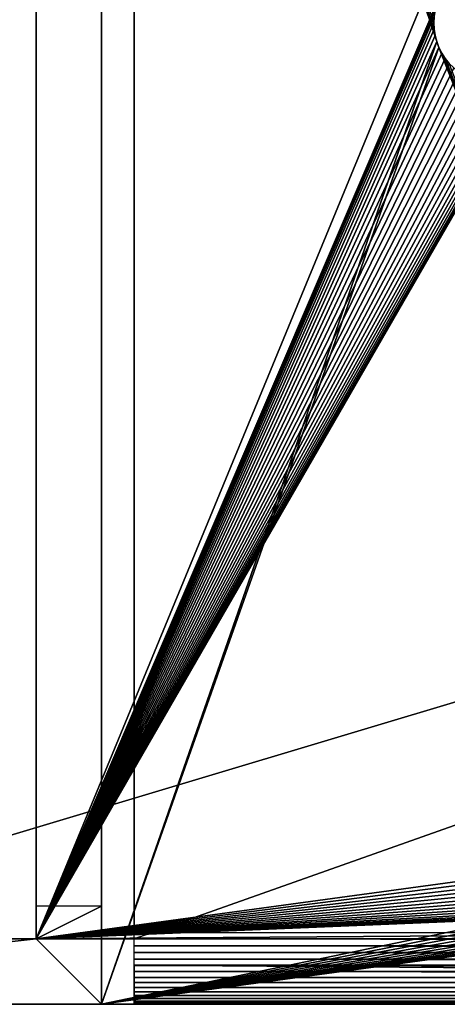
# Model space of a CAD drawing. Header units: millimetres. Extents: x -100 to 100, y -30 to 30.
# Tile 2 of 26: x -82 to -69, y -30 to 0. Entities that reach past the tile are written whole.
import ezdxf

# ---------------------------------------------------------------- set-up
doc = ezdxf.new("R2010")
doc.units = ezdxf.units.MM
doc.header["$LTSCALE"] = 101.851852
for name, color, linetype in [('2', 7, 'CONTINUOUS'), ('3', 7, 'CONTINUOUS'), ('4', 7, 'CONTINUOUS'), ('44', 7, 'CONTINUOUS'), ('46', 7, 'CONTINUOUS'), ('47', 7, 'CONTINUOUS'), ('5', 7, 'CONTINUOUS'), ('50', 7, 'CONTINUOUS'), ('51', 7, 'CONTINUOUS'), ('6', 7, 'CONTINUOUS'), ('67', 7, 'CONTINUOUS'), ('68', 7, 'CONTINUOUS'), ('70', 7, 'CONTINUOUS'), ('72', 7, 'CONTINUOUS'), ('74', 7, 'CONTINUOUS'), ('75', 7, 'CONTINUOUS'), ('8', 7, 'CONTINUOUS')]:
    doc.layers.add(name, color=color, linetype=linetype)

msp = doc.modelspace()

# ---------------------------------------------------------------- linework, layer by layer
at = {"layer": '2', "color": 7, "linetype": 'Continuous'}
for points in [[(-80, -30, 18), (-100, -30, -2), (100, -30, -2), (-80, -30, 18)], [(80, -30, 18), (-80, -30, 18), (100, -30, -2), (80, -30, 18)]]:
    msp.add_3dface(points, dxfattribs=at)
at = {"layer": '3', "color": 7, "linetype": 'Continuous'}
for points in [[(-100, 30, -2), (100, 30, -2), (-100, -30, -2), (-100, 30, -2)], [(-100, -30, -2), (100, 30, -2), (100, -30, -2), (-100, -30, -2)]]:
    msp.add_3dface(points, dxfattribs=at)
at = {"layer": '4', "color": 7, "linetype": 'Continuous'}
for points in [[(-80, 30, 18), (-80, -30, 18), (-69.759, -0.572, 18), (-80, 30, 18)], [(-69.85, 0, 18), (-80, 30, 18), (-69.84, -0.193, 18), (-69.85, 0, 18)], [(-80, 30, 18), (-69.85, 0, 18), (-69.84, 0.193, 18), (-80, 30, 18)], [(-69.84, -0.193, 18), (-80, 30, 18), (-69.81, -0.385, 18), (-69.84, -0.193, 18)], [(-69.81, -0.385, 18), (-80, 30, 18), (-69.759, -0.572, 18), (-69.81, -0.385, 18)], [(-69.759, -0.572, 18), (-80, -30, 18), (-69.69, -0.752, 18), (-69.759, -0.572, 18)], [(-80, -30, 18), (-59.827, -25.813, 18), (-69.69, -0.752, 18), (-80, -30, 18)], [(-69.69, -0.752, 18), (-59.827, -25.813, 18), (-69.602, -0.925, 18), (-69.69, -0.752, 18)], [(-69.602, -0.925, 18), (-59.827, -25.813, 18), (-69.497, -1.087, 18), (-69.602, -0.925, 18)], [(-69.497, -1.087, 18), (-59.827, -25.813, 18), (-69.375, -1.238, 18), (-69.497, -1.087, 18)], [(-59.827, -25.813, 18), (-80, -30, 18), (-59.732, -26, 18), (-59.827, -25.813, 18)], [(-59.732, -26, 18), (-80, -30, 18), (-59.618, -26.176, 18), (-59.732, -26, 18)], [(-59.618, -26.176, 18), (-80, -30, 18), (-59.486, -26.338, 18), (-59.618, -26.176, 18)], [(-59.486, -26.338, 18), (-80, -30, 18), (-59.338, -26.486, 18), (-59.486, -26.338, 18)], [(-59.338, -26.486, 18), (-80, -30, 18), (-59.176, -26.618, 18), (-59.338, -26.486, 18)], [(-59.176, -26.618, 18), (-80, -30, 18), (-59, -26.732, 18), (-59.176, -26.618, 18)], [(-59, -26.732, 18), (-80, -30, 18), (-58.813, -26.827, 18), (-59, -26.732, 18)], [(-58.813, -26.827, 18), (-80, -30, 18), (-58.618, -26.902, 18), (-58.813, -26.827, 18)], [(-58.618, -26.902, 18), (-80, -30, 18), (-58.416, -26.956, 18), (-58.618, -26.902, 18)], [(-58.416, -26.956, 18), (-80, -30, 18), (-58.209, -26.989, 18), (-58.416, -26.956, 18)], [(-58.209, -26.989, 18), (-80, -30, 18), (-58, -27, 18), (-58.209, -26.989, 18)], [(-80, -30, 18), (80, -30, 18), (-58, -27, 18), (-80, -30, 18)]]:
    msp.add_3dface(points, dxfattribs=at)
at = {"layer": '44', "color": 7, "linetype": 'Continuous'}
for points in [[(-80, -30, 998), (-100, -30, 998), (-100, -30, -2), (-80, -30, 998)], [(-80, -30, 18), (-80, -30, 998), (-100, -30, -2), (-80, -30, 18)]]:
    msp.add_3dface(points, dxfattribs=at)
at = {"layer": '46', "color": 7, "linetype": 'Continuous'}
for points in [[(-80, -30, 18), (-80, 30, 18), (-80, 1.238, 44.125), (-80, -30, 18)], [(-80, 30, 998), (-80, 0, 47.35), (-80, 0.193, 47.34), (-80, 30, 998)], [(-80, 0, 47.35), (-80, 30, 998), (-80, 18.153, 975.981), (-80, 0, 47.35)], [(-80, 18.005, 975.705), (-80, 0, 47.35), (-80, 18.153, 975.981), (-80, 18.005, 975.705)], [(-80, 17.832, 975.443), (-80, 0, 47.35), (-80, 18.005, 975.705), (-80, 17.832, 975.443)], [(-80, 17.636, 975.197), (-80, 0, 47.35), (-80, 17.832, 975.443), (-80, 17.636, 975.197)], [(-80, 17.419, 974.97), (-80, 0, 47.35), (-80, 17.636, 975.197), (-80, 17.419, 974.97)], [(-80, 17.182, 974.764), (-80, 0, 47.35), (-80, 17.419, 974.97), (-80, 17.182, 974.764)], [(-80, 16.928, 974.579), (-80, 0, 47.35), (-80, 17.182, 974.764), (-80, 16.928, 974.579)], [(-80, 16.659, 974.418), (-80, 0, 47.35), (-80, 16.928, 974.579), (-80, 16.659, 974.418)], [(-80, 16.376, 974.282), (-80, 0, 47.35), (-80, 16.659, 974.418), (-80, 16.376, 974.282)], [(-80, 16.082, 974.171), (-80, 0, 47.35), (-80, 16.376, 974.282), (-80, 16.082, 974.171)], [(-80, 15.779, 974.088), (-80, 0, 47.35), (-80, 16.082, 974.171), (-80, 15.779, 974.088)], [(-80, 15.47, 974.032), (-80, 0, 47.35), (-80, 15.779, 974.088), (-80, 15.47, 974.032)], [(-80, 15.157, 974.004), (-80, 0, 47.35), (-80, 15.47, 974.032), (-80, 15.157, 974.004)], [(-80, 1.971, 973.018), (-80, 0, 47.35), (-80, 15.157, 974.004), (-80, 1.971, 973.018)], [(-80, 1.971, 973.018), (-80, 1.5, 973), (-80, 0, 47.35), (-80, 1.971, 973.018)], [(-80, -1.5, 973), (-80, -30, 18), (-80, 1.5, 973), (-80, -1.5, 973)], [(-80, 1.5, 973), (-80, -30, 18), (-80, -1.375, 46.738), (-80, 1.5, 973)], [(-80, 0, 47.35), (-80, 1.5, 973), (-80, -0.193, 47.34), (-80, 0, 47.35)], [(-80, -0.193, 47.34), (-80, 1.5, 973), (-80, -0.385, 47.31), (-80, -0.193, 47.34)], [(-80, -0.385, 47.31), (-80, 1.5, 973), (-80, -0.572, 47.259), (-80, -0.385, 47.31)], [(-80, -0.572, 47.259), (-80, 1.5, 973), (-80, -0.752, 47.19), (-80, -0.572, 47.259)], [(-80, -0.752, 47.19), (-80, 1.5, 973), (-80, -0.925, 47.102), (-80, -0.752, 47.19)], [(-80, -0.925, 47.102), (-80, 1.5, 973), (-80, -1.087, 46.997), (-80, -0.925, 47.102)], [(-80, -1.087, 46.997), (-80, 1.5, 973), (-80, -1.238, 46.875), (-80, -1.087, 46.997)], [(-80, -1.238, 46.875), (-80, 1.5, 973), (-80, -1.375, 46.738), (-80, -1.238, 46.875)], [(-80, 1.087, 44.003), (-80, -30, 18), (-80, 1.238, 44.125), (-80, 1.087, 44.003)], [(-80, 0.925, 43.898), (-80, -30, 18), (-80, 1.087, 44.003), (-80, 0.925, 43.898)], [(-80, 0.752, 43.81), (-80, -30, 18), (-80, 0.925, 43.898), (-80, 0.752, 43.81)], [(-80, 0.572, 43.741), (-80, -30, 18), (-80, 0.752, 43.81), (-80, 0.572, 43.741)], [(-80, 0.385, 43.69), (-80, -30, 18), (-80, 0.572, 43.741), (-80, 0.385, 43.69)], [(-80, 0.193, 43.66), (-80, -30, 18), (-80, 0.385, 43.69), (-80, 0.193, 43.66)], [(-80, 0, 43.65), (-80, -30, 18), (-80, 0.193, 43.66), (-80, 0, 43.65)], [(-80, -0.193, 43.66), (-80, -30, 18), (-80, 0, 43.65), (-80, -0.193, 43.66)], [(-80, -0.385, 43.69), (-80, -30, 18), (-80, -0.193, 43.66), (-80, -0.385, 43.69)], [(-80, -0.572, 43.741), (-80, -30, 18), (-80, -0.385, 43.69), (-80, -0.572, 43.741)], [(-80, -0.752, 43.81), (-80, -30, 18), (-80, -0.572, 43.741), (-80, -0.752, 43.81)], [(-80, -0.925, 43.898), (-80, -30, 18), (-80, -0.752, 43.81), (-80, -0.925, 43.898)], [(-80, -1.087, 44.003), (-80, -30, 18), (-80, -0.925, 43.898), (-80, -1.087, 44.003)], [(-80, -1.238, 44.125), (-80, -30, 18), (-80, -1.087, 44.003), (-80, -1.238, 44.125)], [(-80, -1.375, 44.262), (-80, -30, 18), (-80, -1.238, 44.125), (-80, -1.375, 44.262)], [(-80, -1.375, 46.738), (-80, -30, 18), (-80, -1.497, 46.587), (-80, -1.375, 46.738)], [(-80, -1.497, 44.413), (-80, -30, 18), (-80, -1.375, 44.262), (-80, -1.497, 44.413)], [(-80, -1.497, 46.587), (-80, -30, 18), (-80, -1.602, 46.425), (-80, -1.497, 46.587)], [(-80, -1.602, 44.575), (-80, -30, 18), (-80, -1.497, 44.413), (-80, -1.602, 44.575)], [(-80, -1.971, 973.018), (-80, -30, 18), (-80, -1.5, 973), (-80, -1.971, 973.018)], [(-80, -1.602, 46.425), (-80, -30, 18), (-80, -1.69, 46.252), (-80, -1.602, 46.425)], [(-80, -1.69, 44.748), (-80, -30, 18), (-80, -1.602, 44.575), (-80, -1.69, 44.748)], [(-80, -1.69, 46.252), (-80, -30, 18), (-80, -1.759, 46.072), (-80, -1.69, 46.252)], [(-80, -1.759, 44.928), (-80, -30, 18), (-80, -1.69, 44.748), (-80, -1.759, 44.928)], [(-80, -1.759, 46.072), (-80, -30, 18), (-80, -1.81, 45.885), (-80, -1.759, 46.072)], [(-80, -1.81, 45.115), (-80, -30, 18), (-80, -1.759, 44.928), (-80, -1.81, 45.115)], [(-80, -1.81, 45.885), (-80, -30, 18), (-80, -1.84, 45.693), (-80, -1.81, 45.885)], [(-80, -1.84, 45.307), (-80, -30, 18), (-80, -1.81, 45.115), (-80, -1.84, 45.307)], [(-80, -1.84, 45.693), (-80, -30, 18), (-80, -1.85, 45.5), (-80, -1.84, 45.693)], [(-80, -1.85, 45.5), (-80, -30, 18), (-80, -1.84, 45.307), (-80, -1.85, 45.5)], [(-80, -2.439, 973.074), (-80, -30, 18), (-80, -1.971, 973.018), (-80, -2.439, 973.074)], [(-80, -2.901, 973.166), (-80, -30, 18), (-80, -2.439, 973.074), (-80, -2.901, 973.166)], [(-80, -3.354, 973.294), (-80, -30, 18), (-80, -2.901, 973.166), (-80, -3.354, 973.294)], [(-80, -3.796, 973.457), (-80, -30, 18), (-80, -3.354, 973.294), (-80, -3.796, 973.457)], [(-80, -4.224, 973.654), (-80, -30, 18), (-80, -3.796, 973.457), (-80, -4.224, 973.654)], [(-80, -4.635, 973.884), (-80, -30, 18), (-80, -4.224, 973.654), (-80, -4.635, 973.884)], [(-80, -30, 18), (-80, -4.635, 973.884), (-80, -14.843, 974.004), (-80, -30, 18)], [(-80, -4.635, 973.884), (-80, -5.027, 974.146), (-80, -14.843, 974.004), (-80, -4.635, 973.884)], [(-80, -5.027, 974.146), (-80, -5.397, 974.438), (-80, -13.918, 974.171), (-80, -5.027, 974.146)], [(-80, -14.843, 974.004), (-80, -5.027, 974.146), (-80, -14.53, 974.032), (-80, -14.843, 974.004)], [(-80, -14.53, 974.032), (-80, -5.027, 974.146), (-80, -14.221, 974.088), (-80, -14.53, 974.032)], [(-80, -14.221, 974.088), (-80, -5.027, 974.146), (-80, -13.918, 974.171), (-80, -14.221, 974.088)], [(-80, -5.397, 974.438), (-80, -5.743, 974.757), (-80, -13.072, 974.579), (-80, -5.397, 974.438)], [(-80, -13.918, 974.171), (-80, -5.397, 974.438), (-80, -13.624, 974.282), (-80, -13.918, 974.171)], [(-80, -13.624, 974.282), (-80, -5.397, 974.438), (-80, -13.341, 974.418), (-80, -13.624, 974.282)], [(-80, -13.341, 974.418), (-80, -5.397, 974.438), (-80, -13.072, 974.579), (-80, -13.341, 974.418)], [(-80, -5.743, 974.757), (-80, -6.062, 975.103), (-80, -12.818, 974.764), (-80, -5.743, 974.757)], [(-80, -13.072, 974.579), (-80, -5.743, 974.757), (-80, -12.818, 974.764), (-80, -13.072, 974.579)], [(-80, -6.062, 975.103), (-80, -6.354, 975.473), (-80, -12.364, 975.197), (-80, -6.062, 975.103)], [(-80, -12.818, 974.764), (-80, -6.062, 975.103), (-80, -12.581, 974.97), (-80, -12.818, 974.764)], [(-80, -12.581, 974.97), (-80, -6.062, 975.103), (-80, -12.364, 975.197), (-80, -12.581, 974.97)], [(-80, -6.354, 975.473), (-80, -6.616, 975.865), (-80, -11.995, 975.705), (-80, -6.354, 975.473)], [(-80, -12.364, 975.197), (-80, -6.354, 975.473), (-80, -12.168, 975.443), (-80, -12.364, 975.197)], [(-80, -12.168, 975.443), (-80, -6.354, 975.473), (-80, -11.995, 975.705), (-80, -12.168, 975.443)], [(-80, -6.616, 975.865), (-80, -6.846, 976.276), (-80, -11.847, 975.981), (-80, -6.616, 975.865)], [(-80, -11.995, 975.705), (-80, -6.616, 975.865), (-80, -11.847, 975.981), (-80, -11.995, 975.705)], [(-80, -6.846, 976.276), (-80, -7.043, 976.704), (-80, -11.626, 976.569), (-80, -6.846, 976.276)], [(-80, -11.847, 975.981), (-80, -6.846, 976.276), (-80, -11.723, 976.27), (-80, -11.847, 975.981)], [(-80, -11.723, 976.27), (-80, -6.846, 976.276), (-80, -11.626, 976.569), (-80, -11.723, 976.27)], [(-80, -7.043, 976.704), (-80, -7.206, 977.146), (-80, -11.556, 976.875), (-80, -7.043, 976.704)], [(-80, -11.626, 976.569), (-80, -7.043, 976.704), (-80, -11.556, 976.875), (-80, -11.626, 976.569)], [(-80, -7.206, 977.146), (-80, -7.334, 977.599), (-80, -11.514, 977.186), (-80, -7.206, 977.146)], [(-80, -11.556, 976.875), (-80, -7.206, 977.146), (-80, -11.514, 977.186), (-80, -11.556, 976.875)], [(-80, -7.334, 977.599), (-80, -7.426, 978.061), (-80, -11.5, 977.5), (-80, -7.334, 977.599)], [(-80, -7.334, 977.599), (-80, -11.5, 977.5), (-80, -11.514, 977.186), (-80, -7.334, 977.599)], [(-80, -7.426, 978.061), (-80, -7.482, 978.529), (-80, -11.5, 977.5), (-80, -7.426, 978.061)], [(-80, -7.482, 978.529), (-80, -7.5, 979), (-80, -11.5, 977.5), (-80, -7.482, 978.529)], [(-80, -7.5, 979), (-80, -7.5, 982), (-80, -11.5, 979), (-80, -7.5, 979)], [(-80, -7.5, 982), (-80, -7.518, 982.471), (-80, -13.341, 982.082), (-80, -7.5, 982)], [(-80, -11.5, 979), (-80, -7.5, 982), (-80, -11.514, 979.314), (-80, -11.5, 979)], [(-80, -11.514, 979.314), (-80, -7.5, 982), (-80, -11.556, 979.625), (-80, -11.514, 979.314)], [(-80, -11.556, 979.625), (-80, -7.5, 982), (-80, -11.626, 979.931), (-80, -11.556, 979.625)], [(-80, -11.626, 979.931), (-80, -7.5, 982), (-80, -11.723, 980.23), (-80, -11.626, 979.931)], [(-80, -11.723, 980.23), (-80, -7.5, 982), (-80, -11.847, 980.519), (-80, -11.723, 980.23)], [(-80, -11.847, 980.519), (-80, -7.5, 982), (-80, -11.995, 980.795), (-80, -11.847, 980.519)], [(-80, -11.995, 980.795), (-80, -7.5, 982), (-80, -12.168, 981.057), (-80, -11.995, 980.795)], [(-80, -12.168, 981.057), (-80, -7.5, 982), (-80, -12.364, 981.303), (-80, -12.168, 981.057)], [(-80, -12.364, 981.303), (-80, -7.5, 982), (-80, -12.581, 981.53), (-80, -12.364, 981.303)], [(-80, -12.581, 981.53), (-80, -7.5, 982), (-80, -12.818, 981.736), (-80, -12.581, 981.53)], [(-80, -12.818, 981.736), (-80, -7.5, 982), (-80, -13.072, 981.921), (-80, -12.818, 981.736)], [(-80, -13.072, 981.921), (-80, -7.5, 982), (-80, -13.341, 982.082), (-80, -13.072, 981.921)], [(-80, -11.5, 977.5), (-80, -7.5, 979), (-80, -11.5, 979), (-80, -11.5, 977.5)], [(-80, -7.518, 982.471), (-80, -7.574, 982.939), (-80, -14.843, 982.496), (-80, -7.518, 982.471)], [(-80, -13.341, 982.082), (-80, -7.518, 982.471), (-80, -13.624, 982.218), (-80, -13.341, 982.082)], [(-80, -13.624, 982.218), (-80, -7.518, 982.471), (-80, -13.918, 982.329), (-80, -13.624, 982.218)], [(-80, -13.918, 982.329), (-80, -7.518, 982.471), (-80, -14.221, 982.412), (-80, -13.918, 982.329)], [(-80, -14.221, 982.412), (-80, -7.518, 982.471), (-80, -14.53, 982.468), (-80, -14.221, 982.412)], [(-80, -14.53, 982.468), (-80, -7.518, 982.471), (-80, -14.843, 982.496), (-80, -14.53, 982.468)], [(-80, -7.574, 982.939), (-80, -7.666, 983.401), (-80, -15.157, 982.496), (-80, -7.574, 982.939)], [(-80, -14.843, 982.496), (-80, -7.574, 982.939), (-80, -15.157, 982.496), (-80, -14.843, 982.496)], [(-80, -7.666, 983.401), (-80, -7.794, 983.854), (-80, -15.47, 982.468), (-80, -7.666, 983.401)], [(-80, -15.157, 982.496), (-80, -7.666, 983.401), (-80, -15.47, 982.468), (-80, -15.157, 982.496)], [(-80, -7.794, 983.854), (-80, -7.957, 984.296), (-80, -15.47, 982.468), (-80, -7.794, 983.854)], [(-80, -7.957, 984.296), (-80, -8.154, 984.724), (-80, -15.779, 982.412), (-80, -7.957, 984.296)], [(-80, -15.47, 982.468), (-80, -7.957, 984.296), (-80, -15.779, 982.412), (-80, -15.47, 982.468)], [(-80, -8.154, 984.724), (-80, -8.384, 985.135), (-80, -16.082, 982.329), (-80, -8.154, 984.724)], [(-80, -15.779, 982.412), (-80, -8.154, 984.724), (-80, -16.082, 982.329), (-80, -15.779, 982.412)], [(-80, -8.384, 985.135), (-80, -8.646, 985.527), (-80, -16.082, 982.329), (-80, -8.384, 985.135)], [(-80, -8.646, 985.527), (-80, -8.938, 985.897), (-80, -16.376, 982.218), (-80, -8.646, 985.527)], [(-80, -16.082, 982.329), (-80, -8.646, 985.527), (-80, -16.376, 982.218), (-80, -16.082, 982.329)], [(-80, -8.938, 985.897), (-80, -9.257, 986.243), (-80, -16.659, 982.082), (-80, -8.938, 985.897)], [(-80, -16.376, 982.218), (-80, -8.938, 985.897), (-80, -16.659, 982.082), (-80, -16.376, 982.218)], [(-80, -9.257, 986.243), (-80, -9.603, 986.562), (-80, -16.659, 982.082), (-80, -9.257, 986.243)], [(-80, -9.603, 986.562), (-80, -9.973, 986.854), (-80, -16.928, 981.921), (-80, -9.603, 986.562)], [(-80, -16.659, 982.082), (-80, -9.603, 986.562), (-80, -16.928, 981.921), (-80, -16.659, 982.082)], [(-80, -9.973, 986.854), (-80, -10.365, 987.116), (-80, -16.928, 981.921), (-80, -9.973, 986.854)], [(-80, -10.365, 987.116), (-80, -10.776, 987.346), (-80, -17.182, 981.736), (-80, -10.365, 987.116)], [(-80, -16.928, 981.921), (-80, -10.365, 987.116), (-80, -17.182, 981.736), (-80, -16.928, 981.921)], [(-80, -10.776, 987.346), (-80, -11.204, 987.543), (-80, -17.182, 981.736), (-80, -10.776, 987.346)], [(-80, -11.204, 987.543), (-80, -11.646, 987.706), (-80, -17.419, 981.53), (-80, -11.204, 987.543)], [(-80, -17.419, 981.53), (-80, -17.182, 981.736), (-80, -11.204, 987.543), (-80, -17.419, 981.53)], [(-80, -11.646, 987.706), (-80, -12.099, 987.834), (-80, -17.636, 981.303), (-80, -11.646, 987.706)], [(-80, -17.419, 981.53), (-80, -11.646, 987.706), (-80, -17.636, 981.303), (-80, -17.419, 981.53)], [(-80, -12.099, 987.834), (-80, -12.561, 987.926), (-80, -17.636, 981.303), (-80, -12.099, 987.834)], [(-80, -12.561, 987.926), (-80, -13.029, 987.982), (-80, -17.832, 981.057), (-80, -12.561, 987.926)], [(-80, -17.636, 981.303), (-80, -12.561, 987.926), (-80, -17.832, 981.057), (-80, -17.636, 981.303)], [(-80, -13.029, 987.982), (-80, -13.5, 988), (-80, -17.832, 981.057), (-80, -13.029, 987.982)], [(-80, -13.5, 988), (-80, -21, 988), (-80, -18.005, 980.795), (-80, -13.5, 988)], [(-80, -17.832, 981.057), (-80, -13.5, 988), (-80, -18.005, 980.795), (-80, -17.832, 981.057)], [(-80, -15.157, 974.004), (-80, -30, 18), (-80, -14.843, 974.004), (-80, -15.157, 974.004)], [(-80, -15.47, 974.032), (-80, -30, 18), (-80, -15.157, 974.004), (-80, -15.47, 974.032)], [(-80, -15.779, 974.088), (-80, -30, 18), (-80, -15.47, 974.032), (-80, -15.779, 974.088)], [(-80, -16.082, 974.171), (-80, -30, 18), (-80, -15.779, 974.088), (-80, -16.082, 974.171)], [(-80, -16.376, 974.282), (-80, -30, 18), (-80, -16.082, 974.171), (-80, -16.376, 974.282)], [(-80, -16.659, 974.418), (-80, -30, 18), (-80, -16.376, 974.282), (-80, -16.659, 974.418)], [(-80, -16.928, 974.579), (-80, -30, 18), (-80, -16.659, 974.418), (-80, -16.928, 974.579)], [(-80, -17.182, 974.764), (-80, -30, 18), (-80, -16.928, 974.579), (-80, -17.182, 974.764)], [(-80, -17.419, 974.97), (-80, -30, 18), (-80, -17.182, 974.764), (-80, -17.419, 974.97)], [(-80, -17.636, 975.197), (-80, -30, 18), (-80, -17.419, 974.97), (-80, -17.636, 975.197)], [(-80, -17.832, 975.443), (-80, -30, 18), (-80, -17.636, 975.197), (-80, -17.832, 975.443)], [(-80, -18.005, 975.705), (-80, -30, 18), (-80, -17.832, 975.443), (-80, -18.005, 975.705)], [(-80, -18.153, 975.981), (-80, -30, 18), (-80, -18.005, 975.705), (-80, -18.153, 975.981)], [(-80, -18.005, 980.795), (-80, -21, 988), (-80, -18.153, 980.519), (-80, -18.005, 980.795)], [(-80, -18.277, 976.27), (-80, -30, 18), (-80, -18.153, 975.981), (-80, -18.277, 976.27)], [(-80, -18.153, 980.519), (-80, -21, 988), (-80, -18.277, 980.23), (-80, -18.153, 980.519)], [(-80, -18.374, 976.569), (-80, -30, 18), (-80, -18.277, 976.27), (-80, -18.374, 976.569)], [(-80, -18.277, 980.23), (-80, -21, 988), (-80, -18.374, 979.931), (-80, -18.277, 980.23)], [(-80, -18.444, 976.875), (-80, -30, 18), (-80, -18.374, 976.569), (-80, -18.444, 976.875)], [(-80, -18.374, 979.931), (-80, -21, 988), (-80, -18.444, 979.625), (-80, -18.374, 979.931)], [(-80, -18.486, 977.186), (-80, -30, 18), (-80, -18.444, 976.875), (-80, -18.486, 977.186)], [(-80, -18.444, 979.625), (-80, -21, 988), (-80, -18.486, 979.314), (-80, -18.444, 979.625)], [(-80, -18.5, 977.5), (-80, -30, 18), (-80, -18.486, 977.186), (-80, -18.5, 977.5)], [(-80, -18.486, 979.314), (-80, -21, 988), (-80, -18.5, 979), (-80, -18.486, 979.314)], [(-80, -21, 988), (-80, -30, 18), (-80, -18.5, 979), (-80, -21, 988)], [(-80, -18.5, 979), (-80, -30, 18), (-80, -18.5, 977.5), (-80, -18.5, 979)], [(-80, -21.471, 988.018), (-80, -30, 18), (-80, -21, 988), (-80, -21.471, 988.018)], [(-80, -21.939, 988.074), (-80, -30, 18), (-80, -21.471, 988.018), (-80, -21.939, 988.074)], [(-80, -22.401, 988.166), (-80, -30, 18), (-80, -21.939, 988.074), (-80, -22.401, 988.166)], [(-80, -22.854, 988.294), (-80, -30, 18), (-80, -22.401, 988.166), (-80, -22.854, 988.294)], [(-80, -23.296, 988.457), (-80, -30, 18), (-80, -22.854, 988.294), (-80, -23.296, 988.457)], [(-80, -23.724, 988.654), (-80, -30, 18), (-80, -23.296, 988.457), (-80, -23.724, 988.654)], [(-80, -24.135, 988.884), (-80, -30, 18), (-80, -23.724, 988.654), (-80, -24.135, 988.884)], [(-80, -24.527, 989.146), (-80, -30, 18), (-80, -24.135, 988.884), (-80, -24.527, 989.146)], [(-80, -24.897, 989.438), (-80, -30, 18), (-80, -24.527, 989.146), (-80, -24.897, 989.438)], [(-80, -25.243, 989.757), (-80, -30, 18), (-80, -24.897, 989.438), (-80, -25.243, 989.757)], [(-80, -25.562, 990.103), (-80, -30, 18), (-80, -25.243, 989.757), (-80, -25.562, 990.103)], [(-80, -25.854, 990.473), (-80, -30, 18), (-80, -25.562, 990.103), (-80, -25.854, 990.473)], [(-80, -26.116, 990.865), (-80, -30, 18), (-80, -25.854, 990.473), (-80, -26.116, 990.865)], [(-80, -26.346, 991.276), (-80, -30, 18), (-80, -26.116, 990.865), (-80, -26.346, 991.276)], [(-80, -26.543, 991.704), (-80, -30, 18), (-80, -26.346, 991.276), (-80, -26.543, 991.704)], [(-80, -26.706, 992.146), (-80, -30, 18), (-80, -26.543, 991.704), (-80, -26.706, 992.146)], [(-80, -26.834, 992.599), (-80, -30, 18), (-80, -26.706, 992.146), (-80, -26.834, 992.599)], [(-80, -26.926, 993.061), (-80, -30, 18), (-80, -26.834, 992.599), (-80, -26.926, 993.061)], [(-80, -26.982, 993.529), (-80, -30, 18), (-80, -26.926, 993.061), (-80, -26.982, 993.529)], [(-80, -27, 994), (-80, -30, 18), (-80, -26.982, 993.529), (-80, -27, 994)], [(-80, -30, 998), (-80, -30, 18), (-80, -27, 998), (-80, -30, 998)], [(-80, -27, 998), (-80, -30, 18), (-80, -27, 994), (-80, -27, 998)]]:
    msp.add_3dface(points, dxfattribs=at)
at = {"layer": '47', "color": 7, "linetype": 'Continuous'}
for points in [[(-98, -28, 998), (-82, -28, 998), (-82, -28, 16), (-98, -28, 998)], [(-98, -28), (-98, -28, 998), (-82, -28, 16), (-98, -28)]]:
    msp.add_3dface(points, dxfattribs=at)
at = {"layer": '5', "color": 7, "linetype": 'Continuous'}
for points in [[(82, -28, 16), (98, -28), (-98, -28), (82, -28, 16)], [(-82, -28, 16), (82, -28, 16), (-98, -28), (-82, -28, 16)]]:
    msp.add_3dface(points, dxfattribs=at)
at = {"layer": '50', "color": 7, "linetype": 'Continuous'}
for points in [[(-82, 28, 16), (-82, -28, 16), (-82, -1.238, 44.125), (-82, 28, 16)], [(-82, 1.5, 973), (-82, 28, 16), (-82, -1.5, 973), (-82, 1.5, 973)], [(-82, -1.5, 973), (-82, 28, 16), (-82, 1.375, 46.738), (-82, -1.5, 973)], [(-82, 0.193, 43.66), (-82, 28, 16), (-82, 0, 43.65), (-82, 0.193, 43.66)], [(-82, 0, 43.65), (-82, 28, 16), (-82, -0.193, 43.66), (-82, 0, 43.65)], [(-82, -0.193, 43.66), (-82, 28, 16), (-82, -0.385, 43.69), (-82, -0.193, 43.66)], [(-82, -0.385, 43.69), (-82, 28, 16), (-82, -0.572, 43.741), (-82, -0.385, 43.69)], [(-82, -0.572, 43.741), (-82, 28, 16), (-82, -0.752, 43.81), (-82, -0.572, 43.741)], [(-82, -0.752, 43.81), (-82, 28, 16), (-82, -0.925, 43.898), (-82, -0.752, 43.81)], [(-82, -0.925, 43.898), (-82, 28, 16), (-82, -1.087, 44.003), (-82, -0.925, 43.898)], [(-82, -1.087, 44.003), (-82, 28, 16), (-82, -1.238, 44.125), (-82, -1.087, 44.003)], [(-82, 1.238, 46.875), (-82, -1.5, 973), (-82, 1.375, 46.738), (-82, 1.238, 46.875)], [(-82, 1.087, 46.997), (-82, -1.5, 973), (-82, 1.238, 46.875), (-82, 1.087, 46.997)], [(-82, 0.925, 47.102), (-82, -1.5, 973), (-82, 1.087, 46.997), (-82, 0.925, 47.102)], [(-82, 0.752, 47.19), (-82, -1.5, 973), (-82, 0.925, 47.102), (-82, 0.752, 47.19)], [(-82, 0.572, 47.259), (-82, -1.5, 973), (-82, 0.752, 47.19), (-82, 0.572, 47.259)], [(-82, 0.385, 47.31), (-82, -1.5, 973), (-82, 0.572, 47.259), (-82, 0.385, 47.31)], [(-82, 0.193, 47.34), (-82, -1.5, 973), (-82, 0.385, 47.31), (-82, 0.193, 47.34)], [(-82, 0, 47.35), (-82, -1.5, 973), (-82, 0.193, 47.34), (-82, 0, 47.35)], [(-82, -28, 998), (-82, -26.834, 992.599), (-82, 0, 47.35), (-82, -28, 998)], [(-82, -28, 998), (-82, 0, 47.35), (-82, -0.193, 47.34), (-82, -28, 998)], [(-82, -26.543, 991.704), (-82, -26.346, 991.276), (-82, 0, 47.35), (-82, -26.543, 991.704)], [(-82, 0, 47.35), (-82, -26.346, 991.276), (-82, -18.153, 975.981), (-82, 0, 47.35)], [(-82, -26.706, 992.146), (-82, -26.543, 991.704), (-82, 0, 47.35), (-82, -26.706, 992.146)], [(-82, -26.834, 992.599), (-82, -26.706, 992.146), (-82, 0, 47.35), (-82, -26.834, 992.599)], [(-82, -1.971, 973.018), (-82, -1.5, 973), (-82, 0, 47.35), (-82, -1.971, 973.018)], [(-82, -1.971, 973.018), (-82, 0, 47.35), (-82, -15.157, 974.004), (-82, -1.971, 973.018)], [(-82, -15.157, 974.004), (-82, 0, 47.35), (-82, -15.47, 974.032), (-82, -15.157, 974.004)], [(-82, -15.47, 974.032), (-82, 0, 47.35), (-82, -15.779, 974.088), (-82, -15.47, 974.032)], [(-82, -15.779, 974.088), (-82, 0, 47.35), (-82, -16.082, 974.171), (-82, -15.779, 974.088)], [(-82, -16.082, 974.171), (-82, 0, 47.35), (-82, -16.376, 974.282), (-82, -16.082, 974.171)], [(-82, -16.376, 974.282), (-82, 0, 47.35), (-82, -16.659, 974.418), (-82, -16.376, 974.282)], [(-82, -16.659, 974.418), (-82, 0, 47.35), (-82, -16.928, 974.579), (-82, -16.659, 974.418)], [(-82, -16.928, 974.579), (-82, 0, 47.35), (-82, -17.182, 974.764), (-82, -16.928, 974.579)], [(-82, -17.182, 974.764), (-82, 0, 47.35), (-82, -17.419, 974.97), (-82, -17.182, 974.764)], [(-82, -17.419, 974.97), (-82, 0, 47.35), (-82, -17.636, 975.197), (-82, -17.419, 974.97)], [(-82, -17.636, 975.197), (-82, 0, 47.35), (-82, -17.832, 975.443), (-82, -17.636, 975.197)], [(-82, -17.832, 975.443), (-82, 0, 47.35), (-82, -18.005, 975.705), (-82, -17.832, 975.443)], [(-82, -18.005, 975.705), (-82, 0, 47.35), (-82, -18.153, 975.981), (-82, -18.005, 975.705)], [(-82, -0.385, 47.31), (-82, -28, 998), (-82, -0.193, 47.34), (-82, -0.385, 47.31)], [(-82, -0.572, 47.259), (-82, -28, 998), (-82, -0.385, 47.31), (-82, -0.572, 47.259)], [(-82, -0.752, 47.19), (-82, -28, 998), (-82, -0.572, 47.259), (-82, -0.752, 47.19)], [(-82, -0.925, 47.102), (-82, -28, 998), (-82, -0.752, 47.19), (-82, -0.925, 47.102)], [(-82, -1.087, 46.997), (-82, -28, 998), (-82, -0.925, 47.102), (-82, -1.087, 46.997)], [(-82, -1.238, 46.875), (-82, -28, 998), (-82, -1.087, 46.997), (-82, -1.238, 46.875)], [(-82, -1.375, 46.738), (-82, -28, 998), (-82, -1.238, 46.875), (-82, -1.375, 46.738)], [(-82, -1.238, 44.125), (-82, -28, 16), (-82, -1.375, 44.262), (-82, -1.238, 44.125)], [(-82, -1.497, 46.587), (-82, -28, 998), (-82, -1.375, 46.738), (-82, -1.497, 46.587)], [(-82, -1.375, 44.262), (-82, -28, 16), (-82, -1.497, 44.413), (-82, -1.375, 44.262)], [(-82, -1.602, 46.425), (-82, -28, 998), (-82, -1.497, 46.587), (-82, -1.602, 46.425)], [(-82, -1.497, 44.413), (-82, -28, 16), (-82, -1.602, 44.575), (-82, -1.497, 44.413)], [(-82, -1.69, 46.252), (-82, -28, 998), (-82, -1.602, 46.425), (-82, -1.69, 46.252)], [(-82, -1.602, 44.575), (-82, -28, 16), (-82, -1.69, 44.748), (-82, -1.602, 44.575)], [(-82, -1.759, 46.072), (-82, -28, 998), (-82, -1.69, 46.252), (-82, -1.759, 46.072)], [(-82, -1.69, 44.748), (-82, -28, 16), (-82, -1.759, 44.928), (-82, -1.69, 44.748)], [(-82, -1.81, 45.885), (-82, -28, 998), (-82, -1.759, 46.072), (-82, -1.81, 45.885)], [(-82, -1.759, 44.928), (-82, -28, 16), (-82, -1.81, 45.115), (-82, -1.759, 44.928)], [(-82, -1.84, 45.693), (-82, -28, 998), (-82, -1.81, 45.885), (-82, -1.84, 45.693)], [(-82, -1.81, 45.115), (-82, -28, 16), (-82, -1.84, 45.307), (-82, -1.81, 45.115)], [(-82, -1.85, 45.5), (-82, -28, 998), (-82, -1.84, 45.693), (-82, -1.85, 45.5)], [(-82, -1.84, 45.307), (-82, -28, 16), (-82, -1.85, 45.5), (-82, -1.84, 45.307)], [(-82, -28, 16), (-82, -28, 998), (-82, -1.85, 45.5), (-82, -28, 16)], [(-82, -2.439, 973.074), (-82, -1.971, 973.018), (-82, -15.157, 974.004), (-82, -2.439, 973.074)], [(-82, -2.901, 973.166), (-82, -2.439, 973.074), (-82, -15.157, 974.004), (-82, -2.901, 973.166)], [(-82, -3.354, 973.294), (-82, -2.901, 973.166), (-82, -15.157, 974.004), (-82, -3.354, 973.294)], [(-82, -3.796, 973.457), (-82, -3.354, 973.294), (-82, -15.157, 974.004), (-82, -3.796, 973.457)], [(-82, -4.224, 973.654), (-82, -3.796, 973.457), (-82, -15.157, 974.004), (-82, -4.224, 973.654)], [(-82, -4.635, 973.884), (-82, -4.224, 973.654), (-82, -15.157, 974.004), (-82, -4.635, 973.884)], [(-82, -5.027, 974.146), (-82, -4.635, 973.884), (-82, -14.221, 974.088), (-82, -5.027, 974.146)], [(-82, -14.221, 974.088), (-82, -4.635, 973.884), (-82, -14.53, 974.032), (-82, -14.221, 974.088)], [(-82, -14.53, 974.032), (-82, -4.635, 973.884), (-82, -14.843, 974.004), (-82, -14.53, 974.032)], [(-82, -14.843, 974.004), (-82, -4.635, 973.884), (-82, -15.157, 974.004), (-82, -14.843, 974.004)], [(-82, -5.397, 974.438), (-82, -5.027, 974.146), (-82, -13.341, 974.418), (-82, -5.397, 974.438)], [(-82, -13.341, 974.418), (-82, -5.027, 974.146), (-82, -13.624, 974.282), (-82, -13.341, 974.418)], [(-82, -13.624, 974.282), (-82, -5.027, 974.146), (-82, -13.918, 974.171), (-82, -13.624, 974.282)], [(-82, -13.918, 974.171), (-82, -5.027, 974.146), (-82, -14.221, 974.088), (-82, -13.918, 974.171)], [(-82, -5.743, 974.757), (-82, -5.397, 974.438), (-82, -13.072, 974.579), (-82, -5.743, 974.757)], [(-82, -13.072, 974.579), (-82, -5.397, 974.438), (-82, -13.341, 974.418), (-82, -13.072, 974.579)], [(-82, -6.062, 975.103), (-82, -5.743, 974.757), (-82, -12.581, 974.97), (-82, -6.062, 975.103)], [(-82, -12.581, 974.97), (-82, -5.743, 974.757), (-82, -12.818, 974.764), (-82, -12.581, 974.97)], [(-82, -12.818, 974.764), (-82, -5.743, 974.757), (-82, -13.072, 974.579), (-82, -12.818, 974.764)], [(-82, -6.354, 975.473), (-82, -6.062, 975.103), (-82, -12.168, 975.443), (-82, -6.354, 975.473)], [(-82, -12.168, 975.443), (-82, -6.062, 975.103), (-82, -12.364, 975.197), (-82, -12.168, 975.443)], [(-82, -12.364, 975.197), (-82, -6.062, 975.103), (-82, -12.581, 974.97), (-82, -12.364, 975.197)], [(-82, -6.616, 975.865), (-82, -6.354, 975.473), (-82, -11.995, 975.705), (-82, -6.616, 975.865)], [(-82, -11.995, 975.705), (-82, -6.354, 975.473), (-82, -12.168, 975.443), (-82, -11.995, 975.705)], [(-82, -6.846, 976.276), (-82, -6.616, 975.865), (-82, -11.723, 976.27), (-82, -6.846, 976.276)], [(-82, -11.723, 976.27), (-82, -6.616, 975.865), (-82, -11.847, 975.981), (-82, -11.723, 976.27)], [(-82, -11.847, 975.981), (-82, -6.616, 975.865), (-82, -11.995, 975.705), (-82, -11.847, 975.981)], [(-82, -7.043, 976.704), (-82, -6.846, 976.276), (-82, -11.626, 976.569), (-82, -7.043, 976.704)], [(-82, -11.626, 976.569), (-82, -6.846, 976.276), (-82, -11.723, 976.27), (-82, -11.626, 976.569)], [(-82, -7.206, 977.146), (-82, -7.043, 976.704), (-82, -11.556, 976.875), (-82, -7.206, 977.146)], [(-82, -11.556, 976.875), (-82, -7.043, 976.704), (-82, -11.626, 976.569), (-82, -11.556, 976.875)], [(-82, -7.334, 977.599), (-82, -7.206, 977.146), (-82, -11.5, 977.5), (-82, -7.334, 977.599)], [(-82, -11.5, 977.5), (-82, -7.206, 977.146), (-82, -11.514, 977.186), (-82, -11.5, 977.5)], [(-82, -11.514, 977.186), (-82, -7.206, 977.146), (-82, -11.556, 976.875), (-82, -11.514, 977.186)], [(-82, -7.426, 978.061), (-82, -7.334, 977.599), (-82, -11.5, 979), (-82, -7.426, 978.061)], [(-82, -7.334, 977.599), (-82, -11.5, 977.5), (-82, -11.5, 979), (-82, -7.334, 977.599)], [(-82, -7.482, 978.529), (-82, -7.426, 978.061), (-82, -11.5, 979), (-82, -7.482, 978.529)], [(-82, -7.5, 979), (-82, -7.482, 978.529), (-82, -11.5, 979), (-82, -7.5, 979)], [(-82, -7.5, 982), (-82, -7.5, 979), (-82, -13.072, 981.921), (-82, -7.5, 982)], [(-82, -13.072, 981.921), (-82, -7.5, 979), (-82, -12.818, 981.736), (-82, -13.072, 981.921)], [(-82, -12.818, 981.736), (-82, -7.5, 979), (-82, -12.581, 981.53), (-82, -12.818, 981.736)], [(-82, -12.581, 981.53), (-82, -7.5, 979), (-82, -12.364, 981.303), (-82, -12.581, 981.53)], [(-82, -12.364, 981.303), (-82, -7.5, 979), (-82, -12.168, 981.057), (-82, -12.364, 981.303)], [(-82, -12.168, 981.057), (-82, -7.5, 979), (-82, -11.995, 980.795), (-82, -12.168, 981.057)], [(-82, -11.995, 980.795), (-82, -7.5, 979), (-82, -11.847, 980.519), (-82, -11.995, 980.795)], [(-82, -11.847, 980.519), (-82, -7.5, 979), (-82, -11.723, 980.23), (-82, -11.847, 980.519)], [(-82, -11.723, 980.23), (-82, -7.5, 979), (-82, -11.626, 979.931), (-82, -11.723, 980.23)], [(-82, -11.626, 979.931), (-82, -7.5, 979), (-82, -11.556, 979.625), (-82, -11.626, 979.931)], [(-82, -11.556, 979.625), (-82, -7.5, 979), (-82, -11.514, 979.314), (-82, -11.556, 979.625)], [(-82, -11.514, 979.314), (-82, -7.5, 979), (-82, -11.5, 979), (-82, -11.514, 979.314)], [(-82, -7.518, 982.471), (-82, -7.5, 982), (-82, -14.53, 982.468), (-82, -7.518, 982.471)], [(-82, -14.53, 982.468), (-82, -7.5, 982), (-82, -14.221, 982.412), (-82, -14.53, 982.468)], [(-82, -14.221, 982.412), (-82, -7.5, 982), (-82, -13.918, 982.329), (-82, -14.221, 982.412)], [(-82, -13.918, 982.329), (-82, -7.5, 982), (-82, -13.624, 982.218), (-82, -13.918, 982.329)], [(-82, -13.624, 982.218), (-82, -7.5, 982), (-82, -13.341, 982.082), (-82, -13.624, 982.218)], [(-82, -13.341, 982.082), (-82, -7.5, 982), (-82, -13.072, 981.921), (-82, -13.341, 982.082)], [(-82, -7.574, 982.939), (-82, -7.518, 982.471), (-82, -14.843, 982.496), (-82, -7.574, 982.939)], [(-82, -14.843, 982.496), (-82, -7.518, 982.471), (-82, -14.53, 982.468), (-82, -14.843, 982.496)], [(-82, -7.574, 982.939), (-82, -22.854, 988.294), (-82, -7.666, 983.401), (-82, -7.574, 982.939)], [(-82, -22.854, 988.294), (-82, -7.574, 982.939), (-82, -14.843, 982.496), (-82, -22.854, 988.294)], [(-82, -7.666, 983.401), (-82, -22.854, 988.294), (-82, -7.794, 983.854), (-82, -7.666, 983.401)], [(-82, -22.854, 988.294), (-82, -22.401, 988.166), (-82, -7.794, 983.854), (-82, -22.854, 988.294)], [(-82, -7.794, 983.854), (-82, -22.401, 988.166), (-82, -7.957, 984.296), (-82, -7.794, 983.854)], [(-82, -7.957, 984.296), (-82, -22.401, 988.166), (-82, -8.154, 984.724), (-82, -7.957, 984.296)], [(-82, -8.154, 984.724), (-82, -22.401, 988.166), (-82, -8.384, 985.135), (-82, -8.154, 984.724)], [(-82, -22.401, 988.166), (-82, -21.939, 988.074), (-82, -8.384, 985.135), (-82, -22.401, 988.166)], [(-82, -8.384, 985.135), (-82, -21.939, 988.074), (-82, -8.646, 985.527), (-82, -8.384, 985.135)], [(-82, -8.646, 985.527), (-82, -21.939, 988.074), (-82, -8.938, 985.897), (-82, -8.646, 985.527)], [(-82, -8.938, 985.897), (-82, -21.939, 988.074), (-82, -9.257, 986.243), (-82, -8.938, 985.897)], [(-82, -9.257, 986.243), (-82, -21.939, 988.074), (-82, -9.603, 986.562), (-82, -9.257, 986.243)], [(-82, -21.939, 988.074), (-82, -21.471, 988.018), (-82, -9.603, 986.562), (-82, -21.939, 988.074)], [(-82, -9.603, 986.562), (-82, -21.471, 988.018), (-82, -9.973, 986.854), (-82, -9.603, 986.562)], [(-82, -9.973, 986.854), (-82, -21.471, 988.018), (-82, -10.365, 987.116), (-82, -9.973, 986.854)], [(-82, -10.365, 987.116), (-82, -21.471, 988.018), (-82, -10.776, 987.346), (-82, -10.365, 987.116)], [(-82, -10.776, 987.346), (-82, -21.471, 988.018), (-82, -11.204, 987.543), (-82, -10.776, 987.346)], [(-82, -21.471, 988.018), (-82, -21, 988), (-82, -11.204, 987.543), (-82, -21.471, 988.018)], [(-82, -11.204, 987.543), (-82, -21, 988), (-82, -11.646, 987.706), (-82, -11.204, 987.543)], [(-82, -11.646, 987.706), (-82, -21, 988), (-82, -12.099, 987.834), (-82, -11.646, 987.706)], [(-82, -12.099, 987.834), (-82, -21, 988), (-82, -12.561, 987.926), (-82, -12.099, 987.834)], [(-82, -12.561, 987.926), (-82, -21, 988), (-82, -13.029, 987.982), (-82, -12.561, 987.926)], [(-82, -21, 988), (-82, -13.5, 988), (-82, -13.029, 987.982), (-82, -21, 988)], [(-82, -23.296, 988.457), (-82, -22.854, 988.294), (-82, -14.843, 982.496), (-82, -23.296, 988.457)], [(-82, -23.724, 988.654), (-82, -23.296, 988.457), (-82, -14.843, 982.496), (-82, -23.724, 988.654)], [(-82, -24.135, 988.884), (-82, -23.724, 988.654), (-82, -14.843, 982.496), (-82, -24.135, 988.884)], [(-82, -24.527, 989.146), (-82, -24.135, 988.884), (-82, -14.843, 982.496), (-82, -24.527, 989.146)], [(-82, -15.157, 982.496), (-82, -24.527, 989.146), (-82, -14.843, 982.496), (-82, -15.157, 982.496)], [(-82, -15.47, 982.468), (-82, -24.527, 989.146), (-82, -15.157, 982.496), (-82, -15.47, 982.468)], [(-82, -15.779, 982.412), (-82, -24.527, 989.146), (-82, -15.47, 982.468), (-82, -15.779, 982.412)], [(-82, -16.082, 982.329), (-82, -24.527, 989.146), (-82, -15.779, 982.412), (-82, -16.082, 982.329)], [(-82, -24.897, 989.438), (-82, -24.527, 989.146), (-82, -16.082, 982.329), (-82, -24.897, 989.438)], [(-82, -16.376, 982.218), (-82, -24.897, 989.438), (-82, -16.082, 982.329), (-82, -16.376, 982.218)], [(-82, -16.659, 982.082), (-82, -24.897, 989.438), (-82, -16.376, 982.218), (-82, -16.659, 982.082)], [(-82, -16.928, 981.921), (-82, -24.897, 989.438), (-82, -16.659, 982.082), (-82, -16.928, 981.921)], [(-82, -25.243, 989.757), (-82, -24.897, 989.438), (-82, -16.928, 981.921), (-82, -25.243, 989.757)], [(-82, -17.182, 981.736), (-82, -25.243, 989.757), (-82, -16.928, 981.921), (-82, -17.182, 981.736)], [(-82, -17.419, 981.53), (-82, -25.243, 989.757), (-82, -17.182, 981.736), (-82, -17.419, 981.53)], [(-82, -17.636, 981.303), (-82, -25.243, 989.757), (-82, -17.419, 981.53), (-82, -17.636, 981.303)], [(-82, -25.562, 990.103), (-82, -25.243, 989.757), (-82, -17.636, 981.303), (-82, -25.562, 990.103)], [(-82, -17.832, 981.057), (-82, -25.562, 990.103), (-82, -17.636, 981.303), (-82, -17.832, 981.057)], [(-82, -18.005, 980.795), (-82, -25.562, 990.103), (-82, -17.832, 981.057), (-82, -18.005, 980.795)], [(-82, -18.153, 980.519), (-82, -25.562, 990.103), (-82, -18.005, 980.795), (-82, -18.153, 980.519)], [(-82, -25.854, 990.473), (-82, -25.562, 990.103), (-82, -18.153, 980.519), (-82, -25.854, 990.473)], [(-82, -18.277, 980.23), (-82, -25.854, 990.473), (-82, -18.153, 980.519), (-82, -18.277, 980.23)], [(-82, -18.153, 975.981), (-82, -26.346, 991.276), (-82, -18.277, 976.27), (-82, -18.153, 975.981)], [(-82, -18.374, 979.931), (-82, -25.854, 990.473), (-82, -18.277, 980.23), (-82, -18.374, 979.931)], [(-82, -18.277, 976.27), (-82, -26.346, 991.276), (-82, -18.374, 976.569), (-82, -18.277, 976.27)], [(-82, -18.444, 979.625), (-82, -25.854, 990.473), (-82, -18.374, 979.931), (-82, -18.444, 979.625)], [(-82, -18.374, 976.569), (-82, -26.346, 991.276), (-82, -18.444, 976.875), (-82, -18.374, 976.569)], [(-82, -18.486, 979.314), (-82, -25.854, 990.473), (-82, -18.444, 979.625), (-82, -18.486, 979.314)], [(-82, -18.444, 976.875), (-82, -26.346, 991.276), (-82, -18.486, 977.186), (-82, -18.444, 976.875)], [(-82, -26.116, 990.865), (-82, -25.854, 990.473), (-82, -18.486, 979.314), (-82, -26.116, 990.865)], [(-82, -26.346, 991.276), (-82, -26.116, 990.865), (-82, -18.486, 977.186), (-82, -26.346, 991.276)], [(-82, -18.486, 977.186), (-82, -26.116, 990.865), (-82, -18.5, 977.5), (-82, -18.486, 977.186)], [(-82, -18.5, 979), (-82, -26.116, 990.865), (-82, -18.486, 979.314), (-82, -18.5, 979)], [(-82, -18.5, 977.5), (-82, -26.116, 990.865), (-82, -18.5, 979), (-82, -18.5, 977.5)], [(-82, -26.834, 992.599), (-82, -28, 998), (-82, -26.926, 993.061), (-82, -26.834, 992.599)], [(-82, -26.926, 993.061), (-82, -28, 998), (-82, -26.982, 993.529), (-82, -26.926, 993.061)], [(-82, -26.982, 993.529), (-82, -28, 998), (-82, -27, 994), (-82, -26.982, 993.529)], [(-82, -27, 994), (-82, -28, 998), (-82, -27, 998), (-82, -27, 994)]]:
    msp.add_3dface(points, dxfattribs=at)
at = {"layer": '51', "color": 7, "linetype": 'Continuous'}
for points in [[(-80, -30, 998), (-80, -27, 998), (-82, -28, 998), (-80, -30, 998)], [(-82, -28, 998), (-80, -27, 998), (-82, -27, 998), (-82, -28, 998)], [(-100, -30, 998), (-80, -30, 998), (-82, -28, 998), (-100, -30, 998)], [(-100, -30, 998), (-82, -28, 998), (-98, -28, 998), (-100, -30, 998)]]:
    msp.add_3dface(points, dxfattribs=at)
at = {"layer": '6', "color": 7, "linetype": 'Continuous'}
for points in [[(-98, -28), (98, -28), (-98, 28), (-98, -28)], [(-98, 28), (98, -28), (98, 28), (-98, 28)]]:
    msp.add_3dface(points, dxfattribs=at)
at = {"layer": '67', "color": 7, "linetype": 'Continuous'}
for points in [[(-79, -28, 968), (-79, 28, 968), (79, 28, 968), (-79, -28, 968)], [(79, -28, 968), (-79, -28, 968), (79, 28, 968), (79, -28, 968)]]:
    msp.add_3dface(points, dxfattribs=at)
at = {"layer": '68', "color": 7, "linetype": 'Continuous'}
for points in [[(-79, -30, 970), (79, -30, 970), (-79, -30, 998), (-79, -30, 970)], [(-79, -30, 998), (79, -30, 970), (79, -30, 998), (-79, -30, 998)]]:
    msp.add_3dface(points, dxfattribs=at)
at = {"layer": '70', "color": 7, "linetype": 'Continuous'}
for points in [[(-79, -30, 998), (79, -30, 998), (-79, -28.8, 998), (-79, -30, 998)], [(-79, -28.8, 998), (79, -30, 998), (79, -28.8, 998), (-79, -28.8, 998)]]:
    msp.add_3dface(points, dxfattribs=at)
at = {"layer": '72', "color": 7, "linetype": 'Continuous'}
for points in [[(-79, -28.8, 998), (79, -28.8, 998), (-79, -28.8, 970.2), (-79, -28.8, 998)], [(79, -28.8, 998), (79, -28.8, 970.2), (-79, -28.8, 970.2), (79, -28.8, 998)]]:
    msp.add_3dface(points, dxfattribs=at)
at = {"layer": '74', "color": 7, "linetype": 'Continuous'}
for points in [[(-79, -28, 968), (79, -28, 968), (79, -28.209, 968.011), (-79, -28, 968)], [(-79, -28.209, 968.011), (-79, -28, 968), (79, -28.209, 968.011), (-79, -28.209, 968.011)], [(-79, -28.416, 968.044), (-79, -28.209, 968.011), (79, -28.416, 968.044), (-79, -28.416, 968.044)], [(79, -28.416, 968.044), (-79, -28.209, 968.011), (79, -28.209, 968.011), (79, -28.416, 968.044)], [(-79, -28.618, 968.098), (-79, -28.416, 968.044), (79, -28.618, 968.098), (-79, -28.618, 968.098)], [(79, -28.618, 968.098), (-79, -28.416, 968.044), (79, -28.416, 968.044), (79, -28.618, 968.098)], [(-79, -28.813, 968.173), (-79, -28.618, 968.098), (79, -28.813, 968.173), (-79, -28.813, 968.173)], [(79, -28.813, 968.173), (-79, -28.618, 968.098), (79, -28.618, 968.098), (79, -28.813, 968.173)], [(-79, -29, 968.268), (-79, -28.813, 968.173), (79, -29, 968.268), (-79, -29, 968.268)], [(79, -29, 968.268), (-79, -28.813, 968.173), (79, -28.813, 968.173), (79, -29, 968.268)], [(-79, -29.176, 968.382), (-79, -29, 968.268), (79, -29.176, 968.382), (-79, -29.176, 968.382)], [(79, -29.176, 968.382), (-79, -29, 968.268), (79, -29, 968.268), (79, -29.176, 968.382)], [(-79, -29.338, 968.514), (-79, -29.176, 968.382), (79, -29.338, 968.514), (-79, -29.338, 968.514)], [(79, -29.338, 968.514), (-79, -29.176, 968.382), (79, -29.176, 968.382), (79, -29.338, 968.514)], [(-79, -29.486, 968.662), (-79, -29.338, 968.514), (79, -29.486, 968.662), (-79, -29.486, 968.662)], [(79, -29.486, 968.662), (-79, -29.338, 968.514), (79, -29.338, 968.514), (79, -29.486, 968.662)], [(-79, -29.618, 968.824), (-79, -29.486, 968.662), (79, -29.618, 968.824), (-79, -29.618, 968.824)], [(79, -29.618, 968.824), (-79, -29.486, 968.662), (79, -29.486, 968.662), (79, -29.618, 968.824)], [(-79, -29.732, 969), (-79, -29.618, 968.824), (79, -29.732, 969), (-79, -29.732, 969)], [(79, -29.732, 969), (-79, -29.618, 968.824), (79, -29.618, 968.824), (79, -29.732, 969)], [(-79, -29.827, 969.187), (-79, -29.732, 969), (79, -29.827, 969.187), (-79, -29.827, 969.187)], [(79, -29.827, 969.187), (-79, -29.732, 969), (79, -29.732, 969), (79, -29.827, 969.187)], [(-79, -29.902, 969.382), (-79, -29.827, 969.187), (79, -29.902, 969.382), (-79, -29.902, 969.382)], [(79, -29.902, 969.382), (-79, -29.827, 969.187), (79, -29.827, 969.187), (79, -29.902, 969.382)], [(-79, -29.956, 969.584), (-79, -29.902, 969.382), (79, -29.956, 969.584), (-79, -29.956, 969.584)], [(79, -29.956, 969.584), (-79, -29.902, 969.382), (79, -29.902, 969.382), (79, -29.956, 969.584)], [(-79, -29.989, 969.791), (-79, -29.956, 969.584), (79, -29.989, 969.791), (-79, -29.989, 969.791)], [(79, -29.989, 969.791), (-79, -29.956, 969.584), (79, -29.956, 969.584), (79, -29.989, 969.791)], [(79, -30, 970), (-79, -30, 970), (-79, -29.989, 969.791), (79, -30, 970)], [(79, -30, 970), (-79, -29.989, 969.791), (79, -29.989, 969.791), (79, -30, 970)]]:
    msp.add_3dface(points, dxfattribs=at)
at = {"layer": '75', "color": 7, "linetype": 'Continuous'}
for points in [[(79, 27.8, 969.2), (-79, 27.8, 969.2), (79, -27.8, 969.2), (79, 27.8, 969.2)], [(79, -27.8, 969.2), (-79, 27.8, 969.2), (-79, -27.8, 969.2), (79, -27.8, 969.2)]]:
    msp.add_3dface(points, dxfattribs=at)
at = {"layer": '8', "color": 7, "linetype": 'Continuous'}
for points in [[(-82, -28, 16), (-82, 28, 16), (-59.827, 25.813, 16), (-82, -28, 16)], [(-82, -28, 16), (-59.827, 25.813, 16), (-69.69, 0.752, 16), (-82, -28, 16)], [(-69.759, 0.572, 16), (-82, -28, 16), (-69.69, 0.752, 16), (-69.759, 0.572, 16)], [(-69.81, 0.385, 16), (-82, -28, 16), (-69.759, 0.572, 16), (-69.81, 0.385, 16)], [(-69.84, 0.193, 16), (-82, -28, 16), (-69.81, 0.385, 16), (-69.84, 0.193, 16)], [(-69.85, 0, 16), (-82, -28, 16), (-69.84, 0.193, 16), (-69.85, 0, 16)], [(-82, -28, 16), (-69.85, 0, 16), (-69.84, -0.193, 16), (-82, -28, 16)], [(-69.81, -0.385, 16), (-82, -28, 16), (-69.84, -0.193, 16), (-69.81, -0.385, 16)], [(-69.759, -0.572, 16), (-82, -28, 16), (-69.81, -0.385, 16), (-69.759, -0.572, 16)], [(-69.69, -0.752, 16), (-82, -28, 16), (-69.759, -0.572, 16), (-69.69, -0.752, 16)], [(-69.602, -0.925, 16), (-82, -28, 16), (-69.69, -0.752, 16), (-69.602, -0.925, 16)], [(-60, -25, 16), (-82, -28, 16), (-66.398, -0.925, 16), (-60, -25, 16)], [(-66.398, -0.925, 16), (-82, -28, 16), (-66.503, -1.087, 16), (-66.398, -0.925, 16)], [(-69.497, -1.087, 16), (-82, -28, 16), (-69.602, -0.925, 16), (-69.497, -1.087, 16)], [(-66.503, -1.087, 16), (-82, -28, 16), (-66.625, -1.238, 16), (-66.503, -1.087, 16)], [(-69.375, -1.238, 16), (-82, -28, 16), (-69.497, -1.087, 16), (-69.375, -1.238, 16)], [(-66.625, -1.238, 16), (-82, -28, 16), (-66.762, -1.375, 16), (-66.625, -1.238, 16)], [(-69.238, -1.375, 16), (-82, -28, 16), (-69.375, -1.238, 16), (-69.238, -1.375, 16)], [(-66.762, -1.375, 16), (-82, -28, 16), (-66.913, -1.497, 16), (-66.762, -1.375, 16)], [(-69.087, -1.497, 16), (-82, -28, 16), (-69.238, -1.375, 16), (-69.087, -1.497, 16)], [(-66.913, -1.497, 16), (-82, -28, 16), (-67.075, -1.602, 16), (-66.913, -1.497, 16)], [(-68.925, -1.602, 16), (-82, -28, 16), (-69.087, -1.497, 16), (-68.925, -1.602, 16)], [(-67.075, -1.602, 16), (-82, -28, 16), (-67.248, -1.69, 16), (-67.075, -1.602, 16)], [(-68.752, -1.69, 16), (-82, -28, 16), (-68.925, -1.602, 16), (-68.752, -1.69, 16)], [(-67.248, -1.69, 16), (-82, -28, 16), (-67.428, -1.759, 16), (-67.248, -1.69, 16)], [(-68.572, -1.759, 16), (-82, -28, 16), (-68.752, -1.69, 16), (-68.572, -1.759, 16)], [(-67.428, -1.759, 16), (-82, -28, 16), (-67.615, -1.81, 16), (-67.428, -1.759, 16)], [(-68.385, -1.81, 16), (-82, -28, 16), (-68.572, -1.759, 16), (-68.385, -1.81, 16)], [(-67.615, -1.81, 16), (-82, -28, 16), (-67.807, -1.84, 16), (-67.615, -1.81, 16)], [(-68.193, -1.84, 16), (-82, -28, 16), (-68.385, -1.81, 16), (-68.193, -1.84, 16)], [(-67.807, -1.84, 16), (-82, -28, 16), (-68, -1.85, 16), (-67.807, -1.84, 16)], [(-68, -1.85, 16), (-82, -28, 16), (-68.193, -1.84, 16), (-68, -1.85, 16)], [(-59.989, -25.209, 16), (-82, -28, 16), (-60, -25, 16), (-59.989, -25.209, 16)], [(-59.956, -25.416, 16), (-82, -28, 16), (-59.989, -25.209, 16), (-59.956, -25.416, 16)], [(-59.902, -25.618, 16), (-82, -28, 16), (-59.956, -25.416, 16), (-59.902, -25.618, 16)], [(-59.827, -25.813, 16), (-82, -28, 16), (-59.902, -25.618, 16), (-59.827, -25.813, 16)], [(-59.732, -26, 16), (-82, -28, 16), (-59.827, -25.813, 16), (-59.732, -26, 16)], [(-59.618, -26.176, 16), (-82, -28, 16), (-59.732, -26, 16), (-59.618, -26.176, 16)], [(-59.486, -26.338, 16), (-82, -28, 16), (-59.618, -26.176, 16), (-59.486, -26.338, 16)], [(-59.338, -26.486, 16), (-82, -28, 16), (-59.486, -26.338, 16), (-59.338, -26.486, 16)], [(-59.176, -26.618, 16), (-82, -28, 16), (-59.338, -26.486, 16), (-59.176, -26.618, 16)], [(-59, -26.732, 16), (-82, -28, 16), (-59.176, -26.618, 16), (-59, -26.732, 16)], [(-58.813, -26.827, 16), (-82, -28, 16), (-59, -26.732, 16), (-58.813, -26.827, 16)], [(-58.618, -26.902, 16), (-82, -28, 16), (-58.813, -26.827, 16), (-58.618, -26.902, 16)], [(-58.416, -26.956, 16), (-82, -28, 16), (-58.618, -26.902, 16), (-58.416, -26.956, 16)], [(-58.209, -26.989, 16), (-82, -28, 16), (-58.416, -26.956, 16), (-58.209, -26.989, 16)], [(-58, -27, 16), (-82, -28, 16), (-58.209, -26.989, 16), (-58, -27, 16)], [(82, -28, 16), (-82, -28, 16), (58, -27, 16), (82, -28, 16)], [(-82, -28, 16), (-58, -27, 16), (58, -27, 16), (-82, -28, 16)]]:
    msp.add_3dface(points, dxfattribs=at)

doc.saveas('drawing.dxf')
